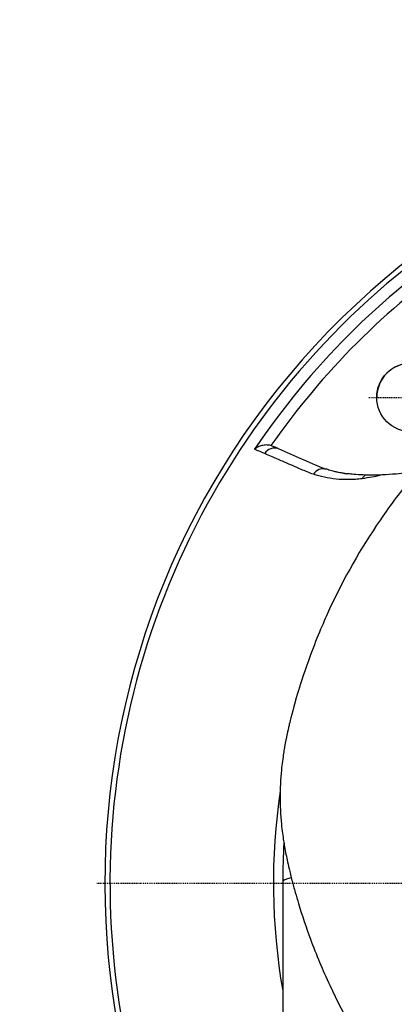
# Model space of a CAD drawing. Header units: millimetres. Extents: x 0 to 5219, y 0 to 2970.
# Tile 124 of 233: x 896 to 942, y 2685 to 2807. Entities that reach past the tile are written whole.
import ezdxf

# ---------------------------------------------------------------- set-up
doc = ezdxf.new("R2010")
doc.units = ezdxf.units.MM
doc.header["$LTSCALE"] = 0.2
doc.linetypes.add('CENTER2', pattern=[1.125, 0.75, -0.125, 0.125, -0.125])
doc.layers.add('02_Center Line', color=1, linetype='CENTER2')

# ---------------------------------------------------------------- blocks, each defined once
blk = doc.blocks.new('A$Cd797e9e4')
for p, q in [((-77.33, 54.13), (-77.02, 54.02)), ((-76.56, 53.79), (-76.57, 53.8)), ((-68.07, 50.68), (-68.1, 50.69)), ((-76, 0.2), (-76, -81.5))]:
    blk.add_line(p, q)
blk.add_arc((-77.89, 52.54), 1.68, 70.5333, 74.7256)
for centre, major_axis, ratio, start_param, end_param in [((0, 0), (-98.02, 0), 0.999999, 2.458015, 6.966763), ((0, 0.01), (-97.38, 0), 0.999999, 4.92447, 6.958591), ((0, 0.02), (95.92, 0), 0.999999, 2.164961, 2.547429), ((0, 0.02), (-94.5, 0), 0.999999, 5.322515, 5.67306), ((-60.1, 60.1), (-4.25, 0.01), 0.999999, 3.146173, 6.283185), ((-77.06, 52.38), (0.6, 1.37), 0.943049, 0.075865, 1.39536), ((-71.03, 49.81), (0.47, 1.42), 0.940314, 0.074077, 1.295971), ((-13.18, 128.33), (-59.76, -75.76), 0.290849, 0.171912, 0.178055), ((-65.04, 49.21), (0.19, -1.49), 0.900255, 3.543518, 3.993038), ((0, 0.07), (-77.15, 0), 0.999999, 6.135341, 6.456178), ((0, 0.2), (0, -76), 0.99996, 4.648603, 4.712389), ((0, -38.18), (-57.83, 0), 0.999999, 5.429517, 6.962283), ((0, 0.2), (76, 0), 0.040498, 2.973966, 3.141593)]:
    blk.add_ellipse(centre, major_axis=major_axis, ratio=ratio, start_param=start_param, end_param=end_param)
blk.add_ellipse((-60.1, 60.12), major_axis=(-4.25, 0), ratio=0.999999)
for points, knots in [([(-48.73, 61.4), (-50.04, 60.35), (-51.12, 59.4), (-52.02, 58.59), (-52.14, 58.48), (-52.26, 58.37), (-52.37, 58.27), (-54.22, 56.57), (-55.21, 55.54), (-55.49, 55.25), (-56.56, 54.15), (-58.12, 52.5), (-59.98, 50.23), (-60.86, 49.16), (-61.58, 48.22), (-62.18, 47.42), (-62.96, 46.36), (-63.53, 45.55), (-63.91, 44.98), (-66.36, 41.42), (-68.44, 37.73), (-70.19, 33.97), (-70.86, 32.51), (-71.69, 30.61), (-72.56, 28.27), (-73.28, 26.33), (-73.74, 24.86), (-74.04, 23.88), (-74.27, 23.14), (-74.4, 22.68), (-74.45, 22.48), (-74.93, 20.82), (-75.15, 19.84), (-75.21, 19.56), (-75.3, 19.2), (-75.38, 18.84), (-75.45, 18.49), (-75.48, 18.36), (-75.51, 18.22), (-75.53, 18.09), (-75.69, 17.33), (-75.77, 16.84), (-75.81, 16.62), (-75.85, 16.4), (-75.89, 16.16), (-75.92, 15.9), (-76.02, 15.27), (-76.11, 14.53), (-76.19, 13.67), (-76.31, 12.33), (-76.32, 11.35), (-76.32, 10.72), (-76.32, 10.07), (-76.3, 9.08), (-76.19, 7.75), (-76.11, 6.82), (-76.01, 6.08), (-75.92, 5.51), (-75.88, 5.22), (-75.84, 4.98), (-75.81, 4.78), (-75.7, 4.17), (-75.58, 3.55), (-75.45, 2.93), (-75.38, 2.57), (-75.3, 2.21), (-75.21, 1.84), (-75.04, 1.09), (-74.91, 0.61), (-74.85, 0.38), (-74.72, -0.1), (-74.59, -0.59), (-74.45, -1.08), (-74.32, -1.54), (-74.18, -2), (-74.04, -2.47), (-73.59, -3.94), (-73.1, -5.41), (-72.56, -6.87), (-71.85, -8.78), (-71.06, -10.68), (-70.18, -12.56), (-68.43, -16.33), (-66.35, -20.01), (-63.91, -23.58), (-63.37, -24.37), (-62.79, -25.18), (-62.18, -26), (-61.49, -26.93), (-60.76, -27.87), (-59.97, -28.83), (-59.45, -29.46), (-58.96, -30.04), (-58.51, -30.57)], [-0.8026133, -0.8026133, -0.8026133, -0.8026133, -0.7867787, -0.7867787, -0.7867787, -0.7846306, -0.7846306, -0.7846306, -0.75, -0.75, -0.75, -0.71875, -0.71875, -0.71875, -0.7052239, -0.7052239, -0.7052239, -0.6875, -0.6875, -0.6875, -0.625, -0.625, -0.625, -0.59375, -0.59375, -0.59375, -0.5758637, -0.5758637, -0.5758637, -0.5625, -0.5625, -0.5625, -0.546875, -0.546875, -0.546875, -0.5411757, -0.5411757, -0.5411757, -0.5390625, -0.5390625, -0.5390625, -0.53125, -0.53125, -0.53125, -0.5266987, -0.5266987, -0.5266987, -0.515625, -0.515625, -0.515625, -0.5, -0.5, -0.5, -0.484375, -0.484375, -0.484375, -0.4739987, -0.4739987, -0.4739987, -0.46875, -0.46875, -0.46875, -0.4588678, -0.4588678, -0.4588678, -0.453125, -0.453125, -0.453125, -0.4453125, -0.4453125, -0.4453125, -0.4375, -0.4375, -0.4375, -0.4300483, -0.4300483, -0.4300483, -0.40625, -0.40625, -0.40625, -0.375, -0.375, -0.375, -0.3125, -0.3125, -0.3125, -0.2978036, -0.2978036, -0.2978036, -0.28125, -0.28125, -0.28125, -0.2733358, -0.2733358, -0.2733358, -0.2733358]), ([(-77.45, 54.17), (-77.63, 54.22), (-77.82, 54.24), (-78.21, 54.23), (-78.41, 54.2), (-78.77, 54.11), (-78.93, 54.05), (-79.22, 53.9), (-79.36, 53.81), (-79.48, 53.72), (-79.48, 53.72), (-79.48, 53.71)], [-0.2418038, -0.2418038, -0.2418038, -0.2418038, -0.1842877, -0.1842877, -0.1201376, -0.1201376, -0.0594766, -0.0594766, 0, 0, 0.0007263, 0.0007263, 0.0007263, 0.0007263]), ([(-78.23, 53.17), (-78.53, 53.31), (-78.84, 53.44), (-79.14, 53.57), (-79.26, 53.62), (-79.37, 53.67), (-79.48, 53.71)], [0, 0, 0, 0, 0.731803, 0.731803, 0.731803, 1, 1, 1, 1]), ([(-76.57, 53.8), (-76.62, 53.82), (-76.66, 53.84), (-76.76, 53.88), (-76.81, 53.91), (-76.91, 53.96), (-76.97, 53.99), (-77.02, 54.02)], [0.000001, 0.000001, 0.000001, 0.000001, 0.0451519, 0.0451519, 0.0881435, 0.0881435, 0.1659875, 0.1659875, 0.1659875, 0.1659875]), ([(-76.56, 53.79), (-75.56, 53.36), (-74.56, 52.92), (-73.57, 52.49), (-73.07, 52.27), (-72.56, 52.05), (-72.07, 51.83), (-71.66, 51.65), (-71.28, 51.49), (-70.89, 51.35), (-70.81, 51.32), (-70.73, 51.29), (-70.65, 51.26)], [0.0000011, 0.0000011, 0.0000011, 0.0000011, 0.5, 0.5, 0.5, 0.7507455, 0.7507455, 0.7507455, 0.9572706, 0.9572706, 0.9572706, 1, 1, 1, 1]), ([(-72.19, 50.62), (-72.72, 50.79), (-73.22, 51.01), (-73.72, 51.22), (-74.08, 51.38), (-74.44, 51.53), (-74.8, 51.69), (-74.94, 51.75), (-75.08, 51.81), (-75.23, 51.87), (-75.66, 52.06), (-76.08, 52.24), (-76.51, 52.43), (-77.09, 52.68), (-77.66, 52.93), (-78.23, 53.17)], [0, 0, 0, 0, 0.250019, 0.250019, 0.250019, 0.428779, 0.428779, 0.428779, 0.500005, 0.500005, 0.500005, 0.71439, 0.71439, 0.71439, 1, 1, 1, 1]), ([(-68.3, 50.71), (-68.33, 50.72), (-68.38, 50.72), (-68.43, 50.73), (-68.48, 50.74), (-68.53, 50.74), (-68.61, 50.76), (-68.69, 50.77), (-68.75, 50.78), (-68.8, 50.79), (-68.83, 50.79), (-68.85, 50.8), (-68.87, 50.8), (-68.89, 50.8), (-68.89, 50.8), (-68.92, 50.81), (-69.02, 50.83), (-69.13, 50.85), (-69.23, 50.87), (-69.28, 50.88), (-69.33, 50.89), (-69.37, 50.9), (-69.42, 50.91), (-69.48, 50.92), (-69.52, 50.93), (-69.59, 50.95), (-69.67, 50.97), (-69.77, 51), (-69.87, 51.02), (-69.96, 51.05), (-70.09, 51.08), (-70.36, 51.16), (-70.54, 51.22), (-70.65, 51.26)], [0.0000001, 0.0000001, 0.0000001, 0.0000001, 0.0625, 0.0625, 0.0625, 0.125, 0.125, 0.125, 0.1875, 0.1875, 0.1875, 0.21875, 0.21875, 0.21875, 0.25, 0.25, 0.25, 0.375, 0.375, 0.375, 0.4375, 0.4375, 0.4375, 0.5, 0.5, 0.5, 0.625, 0.625, 0.625, 0.75, 0.75, 0.75, 1, 1, 1, 1]), ([(-66.17, 50.07), (-66.45, 50.03), (-66.72, 50), (-66.99, 49.98), (-67.27, 49.96), (-67.55, 49.95), (-67.82, 49.95), (-68.36, 49.95), (-68.87, 49.97), (-69.37, 50.02), (-70.38, 50.13), (-71.31, 50.33), (-72.19, 50.62)], [0, 0, 0, 0, 0.1198764, 0.1198764, 0.1198764, 0.2457207, 0.2457207, 0.2457207, 0.4972901, 0.4972901, 0.4972901, 1, 1, 1, 1]), ([(-65.73, 50.52), (-66.15, 50.53), (-66.55, 50.55), (-67.28, 50.6), (-67.55, 50.63), (-67.83, 50.66), (-67.89, 50.66), (-67.99, 50.67), (-68.03, 50.68), (-68.07, 50.68)], [-0.564167, -0.564167, -0.564167, -0.564167, -0.3214401, -0.3214401, -0.0963924, -0.0963924, -0.0393276, -0.0393276, 0, 0, 0, 0]), ([(-63.67, 50.53), (-64.05, 50.51), (-64.42, 50.5), (-65.1, 50.5), (-65.43, 50.51), (-65.73, 50.52)], [-0.5428141, -0.5428141, -0.5428141, -0.5428141, -0.2712743, -0.2712743, -0.0000005, -0.0000005, -0.0000005, -0.0000005]), ([(-59.31, 51.04), (-60.23, 50.86), (-61.1, 50.73), (-62.54, 50.59), (-63.11, 50.55), (-63.67, 50.53)], [10.5996621, 10.5996621, 10.5996621, 10.5996621, 11.16767, 11.16767, 11.5545125, 11.5545125, 11.5545125, 11.5545125])]:
    blk.add_open_spline(points, degree=3, knots=knots)
for points in [[(-77.33, 54.13), (-77.08, 54.02), (-76.82, 53.91), (-76.57, 53.8)], [(-63.67, 50.53), (-64.54, 50.32), (-65.37, 50.17), (-66.17, 50.07)]]:
    blk.add_open_spline(points, degree=3)
at = {"layer": '02_Center Line'}
for p, q in [((-65.35, 60.12), (-54.85, 60.12)), ((99.02, 0), (-99.02, 0))]:
    blk.add_line(p, q, dxfattribs=at)

msp = doc.modelspace()

# ---------------------------------------------------------------- block references
msp.add_blockref('A$Cd797e9e4', (1004.418, 2700.116))

doc.saveas('drawing.dxf')
